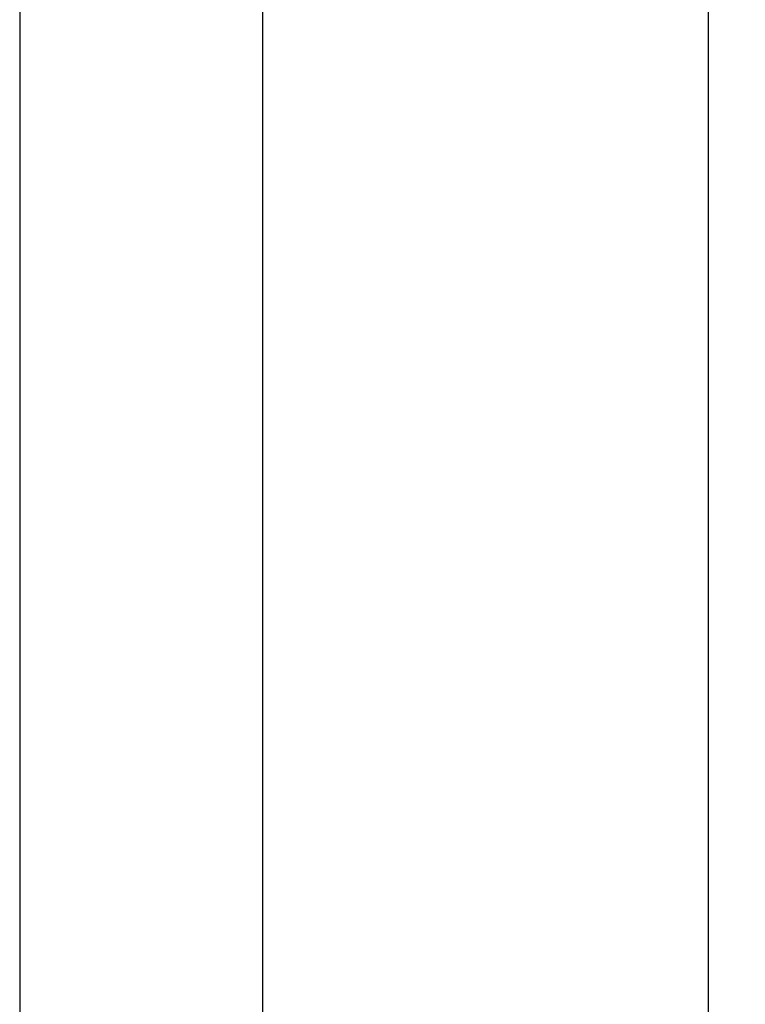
# Model space of a CAD drawing. Extents: x 715 to 7297, y -33 to 6010.
# Tile 86 of 90: x 6052 to 6262, y 4839 to 5125. Entities that reach past the tile are written whole.
import ezdxf

# ---------------------------------------------------------------- set-up
doc = ezdxf.new("R2010")
doc.units = 0
doc.layers.get('0').update_dxf_attribs({"linetype": 'CONTINUOUS'})
doc.layers.get('DEFPOINTS').update_dxf_attribs({"linetype": 'CONTINUOUS'})
doc.layers.add('4', color=3, linetype='CONTINUOUS')
doc.styles.get("Standard").update_dxf_attribs({"font": 'ISOCP.SHX'})
doc.dimstyles.get("Standard").update_dxf_attribs({"dimtxt": 2.5, "dimasz": 2.5, "dimexe": 1.25, "dimexo": 0.625, "dimtad": 1, "dimcen": 2.5, "dimazin": 3, "dimtfac": 1, "dimtmove": 0, "dimatfit": 3})

# ---------------------------------------------------------------- blocks, each defined once
blk = doc.blocks.new('PUNKT')
at = {"layer": '4', "color": 0, "linetype": 'BYBLOCK'}
blk.add_line((-0.5, 0), (-1, 0), dxfattribs=at)
at = {"layer": '4', "color": 0, "linetype": 'BYBLOCK', "const_width": 0.5}
blk.add_lwpolyline([(-0.25, 0, 1), (0.25, 0, 1)], format="xyb", close=True, dxfattribs=at)
blk = doc.blocks.new('*U16')
at = {"layer": '4', "color": 2}
blk.add_text('520', height=70, rotation=90, dxfattribs=at).set_placement((6502.54, 2663.74))
blk = doc.blocks.new('*D8')
at = {"layer": '4'}
for p, q in [((6271.55, 5337.27), (6572.55, 5337.27)), ((6532.55, 5297.27), (6532.55, 177.27)), ((6271.55, 137.27), (6572.55, 137.27))]:
    blk.add_line(p, q, dxfattribs=at)
at = {"layer": 'DEFPOINTS', "color": 0}
for p in [(6251.55, 5337.27), (6251.55, 137.27), (6532.55, 137.27)]:
    blk.add_point(p, dxfattribs=at)
blk.add_blockref('*U16', (0, 0))
at = {"layer": '4', "xscale": 40, "yscale": 40, "zscale": 40}
for p, rotation in [((6532.55, 5337.27), 90), ((6532.55, 137.27), 270)]:
    blk.add_blockref('PUNKT', p, dxfattribs=dict(at, rotation=rotation))

msp = doc.modelspace()

# ---------------------------------------------------------------- linework, layer by layer
for p, q in [((6251.5496, 2737.2711), (6251.5496, 5410.7711)), ((6051.6894, 5335.2711), (6051.6894, 2737.2711)), ((6122.0878, 5310.2711), (6122.0878, 2737.2711))]:
    msp.add_line(p, q)

# ---------------------------------------------------------------- dimensions: what is measured, and where the dimension line sits
at = {"layer": '4'}
dim = msp.add_linear_dim(base=(6532.5477, 137.2711), p1=(6251.5496, 5337.2711), p2=(6251.5496, 137.2711), angle=90, dimstyle='Standard', dxfattribs=at)
dim.commit()
dim.dimension.update_dxf_attribs({"geometry": '*D8', "text_midpoint": (6467.5408, 2737.2711)})

doc.saveas('drawing.dxf')
